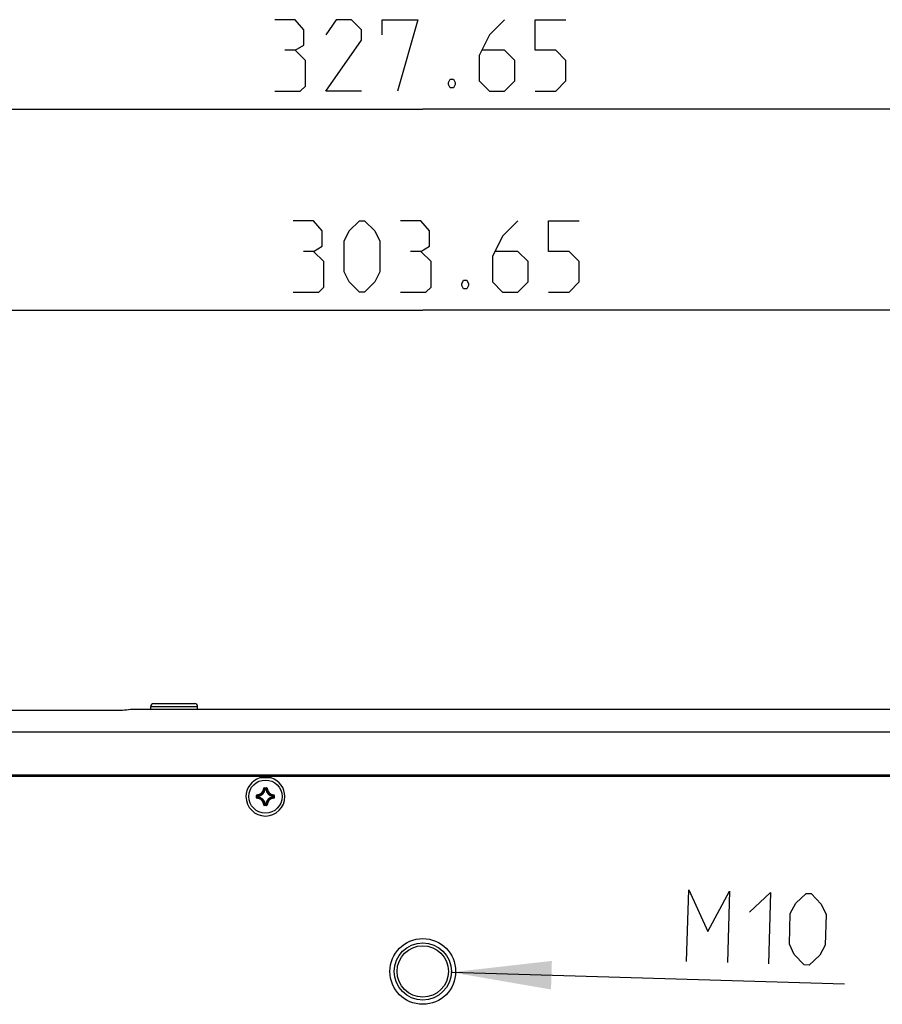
# Model space of a CAD drawing. Extents: x 0 to 420, y 0 to 297.
# Tile 44 of 116: x 106 to 136, y 160 to 194. Entities that reach past the tile are written whole.
import ezdxf

# ---------------------------------------------------------------- set-up
doc = ezdxf.new("R2010")
doc.units = 0
doc.header["$LTSCALE"] = 23.1
doc.layers.get('0').update_dxf_attribs({"linetype": 'CONTINUOUS'})
for name, color, linetype in [('02___PRT_ALL_AXES', 7, 'CONTINUOUS'), ('AXES', 7, 'CONTINUOUS'), ('DIM_PILOTEES', 7, 'CONTINUOUS')]:
    doc.layers.add(name, color=color, linetype=linetype)
doc.dimstyles.get("Standard").update_dxf_attribs({"dimtxt": 2.5, "dimasz": 2.5, "dimexe": 1.25, "dimexo": 0.625, "dimtad": 1, "dimcen": 2.5, "dimazin": 3, "dimtfac": 1, "dimtmove": 0, "dimatfit": 3})

# ---------------------------------------------------------------- blocks, each defined once
blk = doc.blocks.new('_FILLED')
at = {"color": 0, "linetype": 'BYBLOCK'}
blk.add_solid([(0, 0), (-1, 0.1429), (-1, -0.1429)], dxfattribs=at)
blk = doc.blocks.new('*D7')
at = {"layer": 'DIM_PILOTEES', "color": 2, "linetype": 'CONTINUOUS'}
blk.add_line((120.727, 160.872), (134.466, 160.463), dxfattribs=at)
at = {"layer": 'DIM_PILOTEES', "color": 2, "linetype": 'CONTINUOUS', "xscale": 3.5, "yscale": 3.5, "zscale": 3.5, "rotation": 178.2974918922}
blk.add_blockref('_FILLED', (120.727, 160.872), dxfattribs=at)
blk = doc.blocks.new('*D8')
at = {"layer": 'DIM_PILOTEES', "color": 2, "linetype": 'CONTINUOUS'}
for p, q in [((89.362, 177.465), (89.362, 186.03)), ((150.092, 177.465), (150.092, 186.03)), ((89.362, 184.03), (119.727, 184.03)), ((150.092, 184.03), (119.727, 184.03))]:
    blk.add_line(p, q, dxfattribs=at)
at = {"layer": 'DIM_PILOTEES', "color": 2, "linetype": 'CONTINUOUS', "xscale": 3.5, "yscale": 3.5, "zscale": 3.5, "rotation": 180}
blk.add_blockref('_FILLED', (89.362, 184.03), dxfattribs=at)
at = {"layer": 'DIM_PILOTEES', "color": 2, "linetype": 'CONTINUOUS', "xscale": 3.5, "yscale": 3.5, "zscale": 3.5}
blk.add_blockref('_FILLED', (150.092, 184.03), dxfattribs=at)
blk = doc.blocks.new('*D9')
at = {"layer": 'DIM_PILOTEES', "color": 2, "linetype": 'CONTINUOUS'}
for p, q in [((86.962, 177.465), (86.962, 193.061)), ((152.492, 177.465), (152.492, 193.061)), ((86.962, 191.061), (119.727, 191.061)), ((152.492, 191.061), (119.727, 191.061))]:
    blk.add_line(p, q, dxfattribs=at)
at = {"layer": 'DIM_PILOTEES', "color": 2, "linetype": 'CONTINUOUS', "xscale": 3.5, "yscale": 3.5, "zscale": 3.5, "rotation": 180}
blk.add_blockref('_FILLED', (86.962, 191.061), dxfattribs=at)
at = {"layer": 'DIM_PILOTEES', "color": 2, "linetype": 'CONTINUOUS', "xscale": 3.5, "yscale": 3.5, "zscale": 3.5}
blk.add_blockref('_FILLED', (152.492, 191.061), dxfattribs=at)

msp = doc.modelspace()

# ---------------------------------------------------------------- linework, layer by layer
at = {"color": 7, "linetype": 'CONTINUOUS'}
for p, q in [((110.217, 170.066), (110.217, 170.166)), ((110.217, 170.166), (111.857, 170.166)), ((110.317, 170.266), (111.757, 170.266)), ((111.857, 170.066), (111.857, 170.166)), ((109.227, 170.032), (92.827, 170.032)), ((150.29, 170.066), (109.627, 170.066)), ((152.427, 169.266), (87.027, 169.266)), ((86.137, 167.726), (153.317, 167.726)), ((153.294, 167.766), (86.16, 167.766)), ((114.427, 167.666), (114.027, 167.666)), ((113.918, 166.976), (113.918, 167.055)), ((113.918, 167.055), (113.928, 167.055)), ((113.928, 166.976), (113.928, 167.055)), ((113.937, 167.075), (113.937, 167.065)), ((113.961, 167.007), (113.961, 167.025)), ((113.971, 167.025), (113.961, 167.025)), ((113.971, 167.025), (113.97, 167.035)), ((113.971, 167.007), (113.971, 167.025)), ((114.168, 167.306), (114.178, 167.305)), ((114.188, 167.325), (114.188, 167.315)), ((114.188, 167.325), (114.266, 167.325)), ((114.188, 167.315), (114.266, 167.315)), ((114.218, 167.272), (114.208, 167.273)), ((114.218, 167.272), (114.218, 167.282)), ((114.218, 167.282), (114.236, 167.282)), ((114.218, 167.272), (114.236, 167.272)), ((114.236, 167.272), (114.236, 167.282)), ((114.236, 167.272), (114.246, 167.273)), ((114.266, 167.325), (114.266, 167.315)), ((114.286, 167.306), (114.276, 167.305)), ((114.483, 167.025), (114.484, 167.035)), ((114.483, 167.025), (114.483, 167.007)), ((114.483, 167.025), (114.493, 167.025)), ((114.493, 167.025), (114.493, 167.007)), ((114.517, 167.075), (114.517, 167.065)), ((114.526, 167.055), (114.526, 166.976)), ((114.536, 167.055), (114.526, 167.055)), ((114.536, 167.055), (114.536, 166.976)), ((113.918, 166.976), (113.928, 166.976)), ((113.937, 166.956), (113.937, 166.966)), ((113.971, 167.007), (113.961, 167.007)), ((113.971, 167.007), (113.97, 166.997)), ((114.168, 166.726), (114.178, 166.726)), ((114.188, 166.707), (114.188, 166.717)), ((114.266, 166.717), (114.188, 166.717)), ((114.266, 166.707), (114.188, 166.707)), ((114.218, 166.76), (114.208, 166.758)), ((114.218, 166.76), (114.218, 166.75)), ((114.236, 166.76), (114.218, 166.76)), ((114.236, 166.75), (114.218, 166.75)), ((114.236, 166.76), (114.236, 166.75)), ((114.236, 166.76), (114.246, 166.758)), ((114.266, 166.707), (114.266, 166.717)), ((114.286, 166.726), (114.276, 166.726)), ((114.483, 167.007), (114.484, 166.997)), ((114.483, 167.007), (114.493, 167.007)), ((114.517, 166.956), (114.517, 166.966)), ((114.536, 166.976), (114.526, 166.976))]:
    msp.add_line(p, q, dxfattribs=at)
for points in [[(109.627, 170.066), (109.574, 170.063), (109.513, 170.056), (109.445, 170.047), (109.372, 170.039), (109.3, 170.034), (109.227, 170.032)], [(113.937, 167.075), (113.934, 167.075), (113.931, 167.074), (113.928, 167.073), (113.926, 167.071), (113.923, 167.069), (113.921, 167.067), (113.92, 167.064), (113.919, 167.061), (113.918, 167.058), (113.918, 167.055)], [(113.928, 167.055), (113.928, 167.057), (113.928, 167.059), (113.929, 167.061), (113.931, 167.062), (113.932, 167.063), (113.934, 167.064), (113.935, 167.065), (113.937, 167.065)], [(113.928, 167.055), (113.933, 167.05), (113.939, 167.045), (113.944, 167.04), (113.95, 167.035), (113.955, 167.03), (113.961, 167.025)], [(113.937, 167.065), (113.943, 167.06), (113.948, 167.055), (113.953, 167.05), (113.959, 167.045), (113.964, 167.04), (113.97, 167.035)], [(113.961, 167.025), (113.961, 167.027), (113.962, 167.028), (113.963, 167.03), (113.964, 167.031), (113.965, 167.033), (113.966, 167.034), (113.968, 167.034), (113.97, 167.035)], [(114.188, 167.325), (114.184, 167.325), (114.181, 167.324), (114.179, 167.323), (114.176, 167.321), (114.174, 167.319), (114.172, 167.317), (114.17, 167.315), (114.169, 167.312), (114.168, 167.309), (114.168, 167.306)], [(114.178, 167.305), (114.178, 167.307), (114.178, 167.309), (114.179, 167.311), (114.181, 167.312), (114.182, 167.313), (114.184, 167.314), (114.186, 167.315), (114.188, 167.315)], [(114.178, 167.305), (114.183, 167.3), (114.188, 167.295), (114.193, 167.29), (114.198, 167.284), (114.203, 167.279), (114.208, 167.273)], [(114.188, 167.315), (114.193, 167.31), (114.198, 167.304), (114.203, 167.299), (114.208, 167.293), (114.213, 167.287), (114.218, 167.282)], [(114.208, 167.273), (114.208, 167.275), (114.209, 167.276), (114.21, 167.278), (114.211, 167.279), (114.213, 167.28), (114.214, 167.281), (114.216, 167.281), (114.218, 167.282)], [(114.266, 167.315), (114.261, 167.31), (114.256, 167.304), (114.251, 167.299), (114.246, 167.293), (114.241, 167.287), (114.236, 167.282)], [(114.236, 167.282), (114.238, 167.281), (114.24, 167.281), (114.241, 167.28), (114.243, 167.279), (114.244, 167.278), (114.245, 167.276), (114.246, 167.275), (114.246, 167.273)], [(114.276, 167.305), (114.271, 167.3), (114.266, 167.295), (114.261, 167.29), (114.256, 167.284), (114.251, 167.279), (114.246, 167.273)], [(114.286, 167.306), (114.286, 167.309), (114.285, 167.312), (114.284, 167.315), (114.282, 167.317), (114.28, 167.319), (114.278, 167.321), (114.275, 167.323), (114.272, 167.324), (114.27, 167.325), (114.266, 167.325)], [(114.266, 167.315), (114.268, 167.315), (114.27, 167.314), (114.272, 167.313), (114.273, 167.312), (114.275, 167.311), (114.276, 167.309), (114.276, 167.307), (114.276, 167.305)], [(114.517, 167.065), (114.511, 167.06), (114.506, 167.055), (114.501, 167.05), (114.495, 167.045), (114.49, 167.04), (114.484, 167.035)], [(114.484, 167.035), (114.486, 167.034), (114.488, 167.034), (114.489, 167.033), (114.49, 167.031), (114.491, 167.03), (114.492, 167.028), (114.493, 167.027), (114.493, 167.025)], [(114.526, 167.055), (114.521, 167.05), (114.515, 167.045), (114.51, 167.04), (114.504, 167.035), (114.499, 167.03), (114.493, 167.025)], [(114.536, 167.055), (114.536, 167.058), (114.535, 167.061), (114.534, 167.064), (114.533, 167.067), (114.531, 167.069), (114.528, 167.071), (114.526, 167.073), (114.523, 167.074), (114.52, 167.075), (114.517, 167.075)], [(114.517, 167.065), (114.519, 167.065), (114.52, 167.064), (114.522, 167.063), (114.523, 167.062), (114.525, 167.061), (114.525, 167.059), (114.526, 167.057), (114.526, 167.055)], [(113.918, 166.976), (113.918, 166.973), (113.919, 166.97), (113.92, 166.967), (113.921, 166.965), (113.923, 166.962), (113.926, 166.96), (113.928, 166.959), (113.931, 166.958), (113.934, 166.957), (113.937, 166.956)], [(113.928, 166.976), (113.933, 166.981), (113.939, 166.986), (113.944, 166.991), (113.95, 166.997), (113.955, 167.002), (113.961, 167.007)], [(113.937, 166.966), (113.935, 166.967), (113.934, 166.967), (113.932, 166.968), (113.931, 166.969), (113.929, 166.971), (113.928, 166.972), (113.928, 166.974), (113.928, 166.976)], [(113.937, 166.966), (113.943, 166.971), (113.948, 166.977), (113.953, 166.982), (113.959, 166.987), (113.964, 166.992), (113.97, 166.997)], [(113.97, 166.997), (113.968, 166.997), (113.966, 166.998), (113.965, 166.999), (113.964, 167), (113.963, 167.002), (113.962, 167.003), (113.961, 167.005), (113.961, 167.007)], [(114.168, 166.726), (114.168, 166.723), (114.169, 166.72), (114.17, 166.717), (114.172, 166.714), (114.174, 166.712), (114.176, 166.71), (114.179, 166.709), (114.181, 166.707), (114.184, 166.707), (114.188, 166.707)], [(114.178, 166.726), (114.183, 166.731), (114.188, 166.737), (114.193, 166.742), (114.198, 166.747), (114.203, 166.753), (114.208, 166.758)], [(114.188, 166.717), (114.186, 166.717), (114.184, 166.717), (114.182, 166.718), (114.181, 166.719), (114.179, 166.721), (114.178, 166.722), (114.178, 166.724), (114.178, 166.726)], [(114.188, 166.717), (114.193, 166.722), (114.198, 166.727), (114.203, 166.733), (114.208, 166.738), (114.213, 166.744), (114.218, 166.75)], [(114.218, 166.75), (114.216, 166.75), (114.214, 166.751), (114.213, 166.751), (114.211, 166.752), (114.21, 166.754), (114.209, 166.755), (114.208, 166.757), (114.208, 166.758)], [(114.246, 166.758), (114.246, 166.757), (114.245, 166.755), (114.244, 166.754), (114.243, 166.752), (114.241, 166.751), (114.24, 166.751), (114.238, 166.75), (114.236, 166.75)], [(114.266, 166.717), (114.261, 166.722), (114.256, 166.727), (114.251, 166.733), (114.246, 166.738), (114.241, 166.744), (114.236, 166.75)], [(114.276, 166.726), (114.271, 166.731), (114.266, 166.737), (114.261, 166.742), (114.256, 166.747), (114.251, 166.753), (114.246, 166.758)], [(114.276, 166.726), (114.276, 166.724), (114.276, 166.722), (114.275, 166.721), (114.273, 166.719), (114.272, 166.718), (114.27, 166.717), (114.268, 166.717), (114.266, 166.717)], [(114.266, 166.707), (114.27, 166.707), (114.272, 166.707), (114.275, 166.709), (114.278, 166.71), (114.28, 166.712), (114.282, 166.714), (114.284, 166.717), (114.285, 166.72), (114.286, 166.723), (114.286, 166.726)], [(114.493, 167.007), (114.493, 167.005), (114.492, 167.003), (114.491, 167.002), (114.49, 167), (114.489, 166.999), (114.488, 166.998), (114.486, 166.997), (114.484, 166.997)], [(114.517, 166.966), (114.511, 166.971), (114.506, 166.977), (114.501, 166.982), (114.495, 166.987), (114.49, 166.992), (114.484, 166.997)], [(114.526, 166.976), (114.521, 166.981), (114.515, 166.986), (114.51, 166.991), (114.504, 166.997), (114.499, 167.002), (114.493, 167.007)], [(114.526, 166.976), (114.526, 166.974), (114.525, 166.972), (114.525, 166.971), (114.523, 166.969), (114.522, 166.968), (114.52, 166.967), (114.519, 166.967), (114.517, 166.966)], [(114.517, 166.956), (114.52, 166.957), (114.523, 166.958), (114.526, 166.959), (114.528, 166.96), (114.531, 166.962), (114.533, 166.965), (114.534, 166.967), (114.535, 166.97), (114.536, 166.973), (114.536, 166.976)]]:
    msp.add_lwpolyline(points, dxfattribs=at)
msp.add_circle((119.727, 160.901), 1, dxfattribs=at)
for centre, radius, start, end in [((110.317, 170.166), 0.1, 90, 180), ((111.757, 170.166), 0.1, 0, 90), ((114.227, 167.016), 0.68, 107.0826, 180), ((114.227, 167.016), 0.68, 0, 72.9174), ((113.927, 167.316), 0.241, 272.365, 357.6326), ((113.927, 167.316), 0.251, 272.3648, 357.6352), ((113.927, 167.316), 0.284, 278.634, 351.366), ((113.927, 167.316), 0.294, 278.6311, 351.3687), ((114.527, 167.316), 0.294, 188.6312, 261.3687), ((114.527, 167.316), 0.284, 188.634, 261.366), ((114.527, 167.316), 0.251, 182.3648, 267.6352), ((114.527, 167.316), 0.241, 182.365, 267.6326), ((113.927, 166.716), 0.251, 2.3648, 87.6352), ((113.927, 166.716), 0.241, 2.365, 87.635), ((113.927, 166.716), 0.284, 8.634, 81.366), ((113.927, 166.716), 0.294, 8.6311, 81.3688), ((114.527, 166.716), 0.294, 98.6309, 171.3686), ((114.527, 166.716), 0.284, 98.634, 171.366), ((114.527, 166.716), 0.251, 92.3648, 177.6352), ((114.527, 166.716), 0.241, 92.368, 177.635)]:
    msp.add_arc(centre, radius, start, end, dxfattribs=at)
at = {"layer": '02___PRT_ALL_AXES', "color": 7, "linetype": 'CONTINUOUS'}
msp.add_circle((119.727, 160.901), 1.15, dxfattribs=at)
msp.add_arc((114.227, 167.016), 0.68, 180, 360, dxfattribs=at)
at = {"layer": 'AXES', "color": 7, "linetype": 'CONTINUOUS'}
for centre, radius in [((114.227, 167.016), 0.58), ((119.727, 160.901), 0.9)]:
    msp.add_circle(centre, radius, dxfattribs=at)
at = {"layer": 'DIM_PILOTEES', "color": 2, "linetype": 'CONTINUOUS'}
for points in [[(115.268, 193.115), (115.566, 193.293), (115.566, 193.829), (115.268, 194.186), (114.554, 194.186)], [(117.589, 191.686), (116.339, 191.686), (117.589, 193.472), (117.589, 193.829), (117.232, 194.186), (116.696, 194.186), (116.339, 193.651)], [(118.304, 193.651), (118.304, 194.186), (119.554, 194.186), (118.839, 191.686)], [(122.589, 194.186), (122.054, 193.651), (121.696, 192.936), (121.696, 192.043), (122.054, 191.686), (122.589, 191.686), (122.946, 192.043), (122.946, 192.758), (122.589, 193.115), (121.816, 193.115)], [(123.661, 191.686), (124.375, 191.686), (124.732, 192.043), (124.732, 192.758), (124.375, 193.115), (123.661, 193.115), (123.661, 194.186), (124.732, 194.186)], [(114.554, 191.686), (115.446, 191.686), (115.625, 191.865), (115.625, 192.758), (115.268, 193.115), (114.911, 193.115)], [(120.804, 192.103), (120.863, 191.984), (120.863, 191.924), (120.804, 191.805), (120.685, 191.805), (120.625, 191.924), (120.625, 191.984), (120.685, 192.103), (120.804, 192.103)], [(115.91, 186.084), (116.208, 186.263), (116.208, 186.798), (115.91, 187.155), (115.196, 187.155)], [(116.982, 185.37), (116.982, 186.441), (117.16, 186.798), (117.517, 187.155), (117.696, 187.155), (118.053, 186.798), (118.232, 186.441), (118.232, 185.37), (118.053, 185.013), (117.696, 184.655), (117.517, 184.655), (117.16, 185.013), (116.982, 185.37)], [(119.66, 186.084), (119.958, 186.263), (119.958, 186.798), (119.66, 187.155), (118.946, 187.155)], [(123.053, 187.155), (122.517, 186.62), (122.16, 185.905), (122.16, 185.013), (122.517, 184.655), (123.053, 184.655), (123.41, 185.013), (123.41, 185.727), (123.053, 186.084), (122.279, 186.084)], [(124.125, 184.655), (124.839, 184.655), (125.196, 185.013), (125.196, 185.727), (124.839, 186.084), (124.125, 186.084), (124.125, 187.155), (125.196, 187.155)], [(115.196, 184.655), (116.089, 184.655), (116.267, 184.834), (116.267, 185.727), (115.91, 186.084), (115.553, 186.084)], [(118.946, 184.655), (119.839, 184.655), (120.017, 184.834), (120.017, 185.727), (119.66, 186.084), (119.303, 186.084)], [(121.267, 185.072), (121.327, 184.953), (121.327, 184.893), (121.267, 184.774), (121.148, 184.774), (121.089, 184.893), (121.089, 184.953), (121.148, 185.072), (121.267, 185.072)], [(128.951, 161.252), (129.025, 163.751), (129.697, 162.302), (130.453, 163.709), (130.379, 161.21)], [(131.146, 162.974), (131.881, 163.666), (131.807, 161.167)], [(132.542, 161.86), (132.574, 162.931), (132.763, 163.283), (133.131, 163.629), (133.309, 163.624), (133.656, 163.256), (133.823, 162.894), (133.792, 161.823), (133.603, 161.471), (133.235, 161.125), (133.056, 161.13), (132.71, 161.498), (132.542, 161.86)]]:
    msp.add_lwpolyline(points, dxfattribs=at)
msp.add_arc((119.727, 160.901), 1, 358.2975, 360, dxfattribs=at)

# ---------------------------------------------------------------- dimensions: what is measured, and where the dimension line sits
dim = msp.add_linear_dim(base=(152.492, 191.061), p1=(86.962, 177.465), p2=(152.492, 177.465), dimstyle='Standard', dxfattribs=at)
dim.commit()
dim.dimension.update_dxf_attribs({"geometry": '*D9', "text_midpoint": (114.554, 191.061), "dimtype": 128})
dim = msp.add_linear_dim(base=(89.362, 184.03), p1=(150.092, 177.465), p2=(89.362, 177.465), angle=180, dimstyle='Standard', dxfattribs=at)
dim.commit()
dim.dimension.update_dxf_attribs({"geometry": '*D8', "text_midpoint": (115.196, 184.03), "dimtype": 128})
dim = msp.add_diameter_dim_2p(p1=(120.727, 160.872), p2=(118.727, 160.931), dimstyle='Standard', dxfattribs=at)
dim.commit()
dim.dimension.update_dxf_attribs({"geometry": '*D7', "text_midpoint": (128.951, 161.252), "dimtype": 131})

doc.saveas('drawing.dxf')
